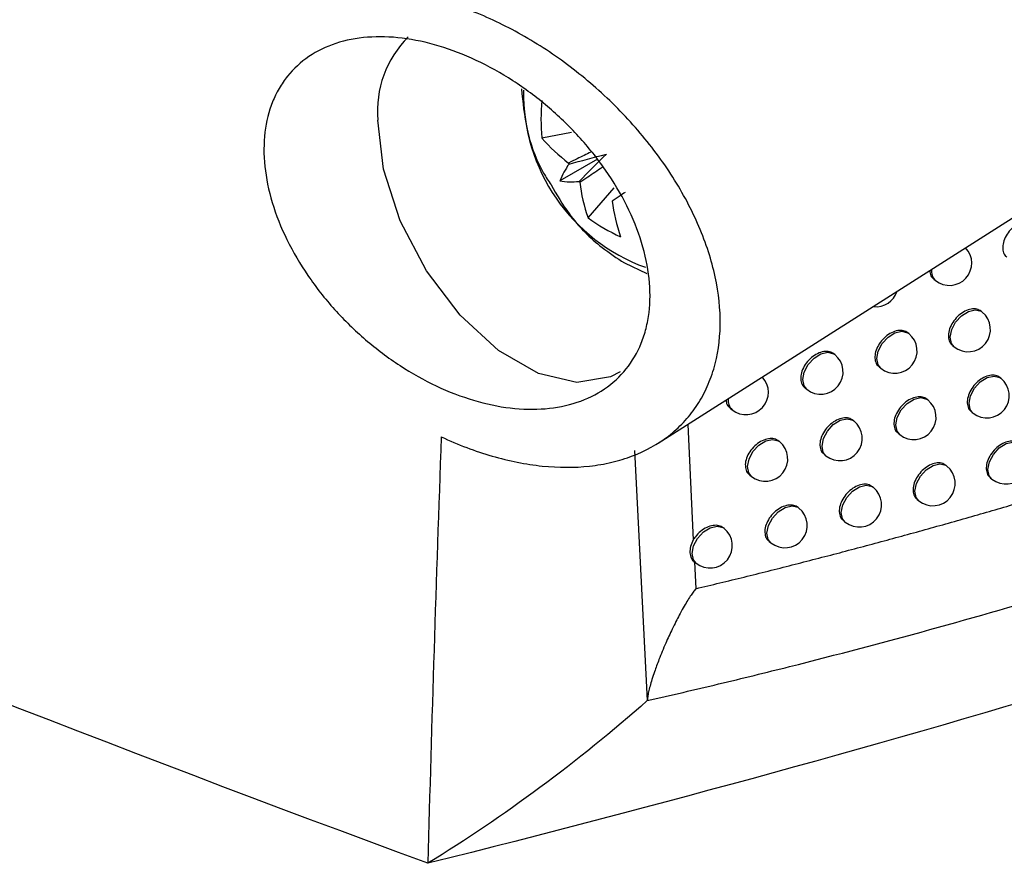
# Model space of a CAD drawing. Header units: millimetres. Extents: x 15231 to 16570, y 10019 to 11489.
# Tile 190 of 206: x 16370 to 16392, y 11014 to 11033. Entities that reach past the tile are written whole.
import ezdxf

# ---------------------------------------------------------------- set-up
doc = ezdxf.new("R2010")
doc.units = ezdxf.units.MM

msp = doc.modelspace()

# ---------------------------------------------------------------- linework, layer by layer
at = {"color": 7, "linetype": 'Continuous', "lineweight": 25}
for p, q in [((16384.597, 11023.417), (16403.959, 11035.727)), ((16381.99, 11030.254), (16382.656, 11030.383)), ((16383.234, 11029.778), (16382.392, 11029.292)), ((16383.024, 11028.463), (16383.61, 11029.139)), ((16383.837, 11027.457), (16384.344, 11027.221)), ((16390.769, 11027.092), (16390.808, 11027.061)), ((16391.853, 11026.354), (16391.83, 11026.372)), ((16390.209, 11025.873), (16390.189, 11025.889)), ((16391.189, 11025.605), (16391.227, 11025.575)), ((16388.551, 11025.403), (16388.534, 11025.417)), ((16389.543, 11025.125), (16389.583, 11025.093)), ((16392.275, 11024.871), (16392.251, 11024.89)), ((16387.882, 11024.658), (16387.924, 11024.623)), ((16390.635, 11024.386), (16390.614, 11024.403)), ((16386.206, 11024.202), (16386.252, 11024.165)), ((16391.612, 11024.121), (16391.648, 11024.091)), ((16388.98, 11023.913), (16388.963, 11023.928)), ((16385.258, 11023.838), (16385.382, 11021.248)), ((16387.312, 11023.452), (16387.297, 11023.464)), ((16389.969, 11023.638), (16390.008, 11023.607)), ((16384.068, 11023.249), (16384.35, 11017.647)), ((16388.312, 11023.167), (16388.354, 11023.134)), ((16391.063, 11022.903), (16391.041, 11022.92)), ((16386.641, 11022.708), (16386.686, 11022.672)), ((16392.037, 11022.64), (16392.072, 11022.611)), ((16389.412, 11022.427), (16389.394, 11022.442)), ((16390.398, 11022.154), (16390.436, 11022.123)), ((16387.748, 11021.962), (16387.732, 11021.975)), ((16386.07, 11021.508), (16386.056, 11021.519)), ((16388.745, 11021.68), (16388.786, 11021.647)), ((16387.078, 11021.217), (16387.122, 11021.182)), ((16385.397, 11020.766), (16385.444, 11020.728)), ((16385.406, 11020.759), (16385.437, 11020.155))]:
    msp.add_line(p, q, dxfattribs=at)
at = {"color": 7, "linetype": 'Continuous', "lineweight": 25, "flags": 128}
for points in [[(16383.744, 11025.013), (16383.525, 11024.899), (16382.772, 11024.774), (16381.912, 11024.979), (16381.016, 11025.496), (16380.156, 11026.284), (16379.403, 11027.279), (16378.816, 11028.399), (16378.444, 11029.555), (16378.316, 11030.653)], [(16391.227, 11025.575), (16391.167, 11025.651), (16391.138, 11025.793), (16391.171, 11025.96), (16391.259, 11026.129), (16391.391, 11026.272), (16391.545, 11026.369), (16391.698, 11026.404), (16391.828, 11026.372), (16391.853, 11026.354)], [(16389.583, 11025.093), (16389.523, 11025.17), (16389.494, 11025.311), (16389.527, 11025.479), (16389.616, 11025.647), (16389.747, 11025.791), (16389.901, 11025.887), (16390.055, 11025.922), (16390.184, 11025.89), (16390.209, 11025.873)], [(16387.924, 11024.623), (16387.864, 11024.7), (16387.836, 11024.841), (16387.868, 11025.009), (16387.957, 11025.178), (16388.089, 11025.321), (16388.243, 11025.417), (16388.396, 11025.452), (16388.525, 11025.421), (16388.551, 11025.403)], [(16391.648, 11024.091), (16391.588, 11024.168), (16391.56, 11024.309), (16391.592, 11024.477), (16391.681, 11024.645), (16391.813, 11024.789), (16391.967, 11024.885), (16392.12, 11024.92), (16392.249, 11024.888), (16392.275, 11024.871)], [(16390.008, 11023.607), (16389.948, 11023.683), (16389.92, 11023.825), (16389.952, 11023.992), (16390.041, 11024.161), (16390.173, 11024.304), (16390.327, 11024.401), (16390.48, 11024.436), (16390.609, 11024.404), (16390.635, 11024.386)], [(16388.354, 11023.134), (16388.294, 11023.21), (16388.266, 11023.352), (16388.298, 11023.519), (16388.387, 11023.688), (16388.518, 11023.831), (16388.673, 11023.928), (16388.826, 11023.963), (16388.955, 11023.931), (16388.98, 11023.913)], [(16386.686, 11022.672), (16386.626, 11022.748), (16386.597, 11022.89), (16386.63, 11023.058), (16386.718, 11023.226), (16386.85, 11023.369), (16387.004, 11023.466), (16387.157, 11023.501), (16387.287, 11023.469), (16387.312, 11023.452)], [(16392.072, 11022.611), (16392.012, 11022.687), (16391.984, 11022.829), (16392.016, 11022.997), (16392.105, 11023.165), (16392.237, 11023.308), (16392.391, 11023.405), (16392.544, 11023.44), (16392.673, 11023.408), (16392.699, 11023.391)], [(16390.436, 11022.123), (16390.376, 11022.2), (16390.348, 11022.341), (16390.38, 11022.509), (16390.469, 11022.677), (16390.601, 11022.821), (16390.755, 11022.917), (16390.908, 11022.952), (16391.037, 11022.92), (16391.063, 11022.903)], [(16388.786, 11021.647), (16388.726, 11021.723), (16388.698, 11021.865), (16388.73, 11022.033), (16388.819, 11022.201), (16388.95, 11022.344), (16389.105, 11022.441), (16389.258, 11022.476), (16389.387, 11022.444), (16389.412, 11022.427)], [(16387.122, 11021.182), (16387.062, 11021.258), (16387.033, 11021.4), (16387.066, 11021.568), (16387.155, 11021.736), (16387.286, 11021.879), (16387.44, 11021.976), (16387.594, 11022.011), (16387.723, 11021.979), (16387.748, 11021.962)], [(16385.444, 11020.728), (16385.384, 11020.805), (16385.355, 11020.946), (16385.388, 11021.114), (16385.476, 11021.282), (16385.608, 11021.426), (16385.762, 11021.522), (16385.915, 11021.557), (16386.044, 11021.525), (16386.07, 11021.508)]]:
    msp.add_lwpolyline(points, dxfattribs=at)
at = {"color": 7, "linetype": 'Continuous', "lineweight": 25}
for centre, radius, start, end in [((16380.628, 11030.866), 2.322, 134.6359, 185.2509), ((16385.727, 11031.256), 4.149, 179.0486, 250.0459), ((16386.292, 11030.675), 4.323, 174.4175, 185.5825), ((16384.993, 11032.86), 3.977, 220.9442, 232.7797), ((16384.011, 11028.658), 1.739, 144.3739, 158.6072), ((16384.123, 11030.302), 1.652, 201.6262, 202.4758), ((16382.651, 11031.011), 1.739, 261.4078, 275.6387), ((16384.132, 11030.287), 1.652, 217.5244, 218.374), ((16386.783, 11029.762), 3.977, 187.2229, 199.0575), ((16383.523, 11029.233), 0.394, 276.1724, 278.383), ((16387.511, 11029.341), 3.977, 187.2229, 199.0575), ((16385.539, 11031.978), 4.322, 234.4199, 245.5855), ((16391.121, 11027.451), 0.5, 231.2257, 43.6511), ((16391.009, 11027.271), 0.291, 172.1822, 226.2191), ((16389.473, 11026.973), 0.5, 263.9433, 341.9356), ((16391.54, 11025.964), 0.5, 231.2257, 51.2257), ((16389.896, 11025.483), 0.5, 231.2257, 51.2257), ((16388.238, 11025.013), 0.5, 231.2257, 51.2257), ((16386.565, 11024.555), 0.5, 231.2257, 43.5741), ((16391.962, 11024.481), 0.5, 231.2257, 51.2257), ((16386.453, 11024.375), 0.291, 172.3274, 226.2349), ((16390.322, 11023.997), 0.5, 231.2257, 51.2257), ((16388.667, 11023.523), 0.5, 231.2257, 51.2257), ((16386.999, 11023.062), 0.5, 231.2257, 51.2257), ((16392.386, 11023.001), 0.5, 231.2257, 51.2257), ((16390.749, 11022.513), 0.5, 231.2257, 51.2257), ((16389.099, 11022.037), 0.5, 231.2257, 51.2257), ((16387.435, 11021.572), 0.5, 231.2257, 51.2257), ((16385.757, 11021.118), 0.5, 231.2257, 51.2257)]:
    msp.add_arc(centre, radius, start, end, dxfattribs=at)
for centre, major_axis, ratio, start_param, end_param in [((16383.326, 11030.169), (3.587, 0.99), 0.078991, 4.48601, 4.720612), ((16383.618, 11029.663), (2.651, 2.611), 0.078957, 1.562588, 1.797191)]:
    msp.add_ellipse(centre, major_axis=major_axis, ratio=ratio, start_param=start_param, end_param=end_param, dxfattribs=at)
for points, knots in [([(16379.435, 11014.002), (16365.38, 11019.192), (16351.894, 11024.778), (16332.517, 11033.75), (16326.201, 11036.839), (16318.486, 11040.827), (16316.952, 11041.631), (16313.909, 11043.248), (16312.398, 11044.062), (16307.9, 11046.518), (16304.947, 11048.176), (16296.22, 11053.212), (16290.581, 11056.65), (16282.391, 11061.931), (16279.706, 11063.712), (16274.426, 11067.314), (16271.835, 11069.134), (16259.137, 11078.31), (16249.789, 11085.911), (16241.254, 11093.772)], [0, 0, 0, 0, 0.25, 0.25, 0.375, 0.375, 0.40625, 0.40625, 0.4375, 0.4375, 0.5, 0.5, 0.625, 0.625, 0.6875, 0.6875, 0.75, 0.75, 1, 1, 1, 1]), ([(16379.734, 11023.56), (16380.115, 11023.381), (16380.495, 11023.237), (16381.062, 11023.072), (16381.251, 11023.026), (16381.627, 11022.951), (16381.815, 11022.923), (16382.365, 11022.866), (16382.718, 11022.866), (16383.227, 11022.921), (16383.393, 11022.95), (16383.715, 11023.026), (16383.869, 11023.073), (16384.313, 11023.241), (16384.583, 11023.39), (16384.945, 11023.67), (16385.058, 11023.772), (16385.265, 11023.992), (16385.359, 11024.109), (16385.529, 11024.359), (16385.605, 11024.492), (16385.737, 11024.774), (16385.793, 11024.923), (16385.93, 11025.385), (16385.979, 11025.714), (16385.99, 11026.414), (16385.951, 11026.776), (16385.792, 11027.514), (16385.668, 11027.896), (16385.348, 11028.645), (16385.152, 11029.014), (16384.689, 11029.743), (16384.426, 11030.095), (16383.995, 11030.594), (16383.845, 11030.757), (16383.532, 11031.074), (16383.368, 11031.228), (16382.869, 11031.669), (16382.521, 11031.938), (16381.976, 11032.303), (16381.79, 11032.419), (16381.416, 11032.634), (16381.228, 11032.734), (16380.663, 11033.009), (16380.282, 11033.16), (16379.898, 11033.28)], [0, 0, 0, 0, 0.0625, 0.0625, 0.09375, 0.09375, 0.125, 0.125, 0.1875, 0.1875, 0.21875, 0.21875, 0.25, 0.25, 0.3125, 0.3125, 0.34375, 0.34375, 0.375, 0.375, 0.40625, 0.40625, 0.4375, 0.4375, 0.5, 0.5, 0.5625, 0.5625, 0.625, 0.625, 0.6875, 0.6875, 0.75, 0.75, 0.78125, 0.78125, 0.8125, 0.8125, 0.875, 0.875, 0.90625, 0.90625, 0.9375, 0.9375, 1, 1, 1, 1]), ([(16375.949, 11028.806), (16375.865, 11029.084), (16375.81, 11029.354), (16375.755, 11029.88), (16375.755, 11030.139), (16375.813, 11030.624), (16375.87, 11030.851), (16375.997, 11031.167), (16376.047, 11031.269), (16376.158, 11031.461), (16376.22, 11031.552), (16376.424, 11031.806), (16376.585, 11031.954), (16376.953, 11032.202), (16377.155, 11032.3), (16377.595, 11032.444), (16377.835, 11032.491), (16378.334, 11032.53), (16378.593, 11032.523), (16379.131, 11032.457), (16379.41, 11032.397), (16379.963, 11032.231), (16380.241, 11032.124), (16380.8, 11031.861), (16381.074, 11031.709), (16381.605, 11031.365), (16381.866, 11031.171), (16382.362, 11030.751), (16382.595, 11030.527), (16383.03, 11030.051), (16383.234, 11029.796), (16383.596, 11029.275), (16383.755, 11029.009), (16384.026, 11028.466), (16384.139, 11028.186), (16384.306, 11027.64), (16384.363, 11027.371), (16384.42, 11026.84), (16384.419, 11026.583), (16384.375, 11026.22), (16384.353, 11026.102), (16384.295, 11025.873), (16384.258, 11025.761), (16384.128, 11025.442), (16384.016, 11025.25), (16383.739, 11024.907), (16383.573, 11024.755), (16383.205, 11024.506), (16383.001, 11024.406), (16382.554, 11024.257), (16382.315, 11024.21), (16381.816, 11024.167), (16381.552, 11024.173), (16381.012, 11024.237), (16380.738, 11024.294), (16380.184, 11024.459), (16379.901, 11024.568), (16379.348, 11024.829), (16379.077, 11024.981), (16378.545, 11025.329), (16378.284, 11025.525), (16377.795, 11025.945), (16377.563, 11026.17), (16377.127, 11026.655), (16376.927, 11026.909), (16376.571, 11027.431), (16376.413, 11027.701), (16376.142, 11028.253), (16376.033, 11028.529), (16375.949, 11028.806)], [0, 0, 0, 0, 0.03125, 0.03125, 0.0625, 0.0625, 0.09375, 0.09375, 0.109375, 0.109375, 0.125, 0.125, 0.15625, 0.15625, 0.1875, 0.1875, 0.21875, 0.21875, 0.25, 0.25, 0.28125, 0.28125, 0.3125, 0.3125, 0.34375, 0.34375, 0.375, 0.375, 0.40625, 0.40625, 0.4375, 0.4375, 0.46875, 0.46875, 0.5, 0.5, 0.53125, 0.53125, 0.5625, 0.5625, 0.578125, 0.578125, 0.59375, 0.59375, 0.625, 0.625, 0.65625, 0.65625, 0.6875, 0.6875, 0.71875, 0.71875, 0.75, 0.75, 0.78125, 0.78125, 0.8125, 0.8125, 0.84375, 0.84375, 0.875, 0.875, 0.90625, 0.90625, 0.9375, 0.9375, 0.96875, 0.96875, 1, 1, 1, 1]), ([(16381.531, 11031.355), (16381.561, 11031.055), (16381.625, 11030.426), (16381.885, 11029.674), (16382.137, 11029.291), (16382.194, 11029.204)], [0, 0, 0, 0, 0.413902, 0.867815, 1, 1, 1, 1]), ([(16383.089, 11029.938), (16382.986, 11029.888), (16382.819, 11029.807), (16382.652, 11029.725), (16382.588, 11029.693)], [0, 0, 0, 0, 0.6138357, 1, 1, 1, 1]), ([(16382.837, 11029.262), (16382.897, 11029.302), (16383.064, 11029.414), (16383.231, 11029.527), (16383.339, 11029.6)], [0, 0, 0, 0, 0.356063, 1, 1, 1, 1]), ([(16382.194, 11029.204), (16382.322, 11028.983), (16382.636, 11028.446), (16383.221, 11027.857), (16383.67, 11027.565), (16383.837, 11027.457)], [0, 0, 0, 0, 0.304475, 0.741784, 1, 1, 1, 1]), ([(16383.854, 11029.035), (16383.817, 11029.01), (16383.721, 11028.946), (16383.625, 11028.881), (16383.566, 11028.841)], [0, 0, 0, 0, 0.3798495, 1, 1, 1, 1]), ([(16393.042, 11028.349), (16393.011, 11028.368), (16392.949, 11028.406), (16392.82, 11028.404), (16392.681, 11028.355), (16392.546, 11028.261), (16392.431, 11028.135), (16392.349, 11027.989), (16392.309, 11027.84), (16392.318, 11027.708), (16392.355, 11027.618), (16392.398, 11027.592), (16392.409, 11027.585)], [0, 0, 0, 0, 0.102446, 0.209842, 0.317263, 0.424701, 0.532134, 0.639542, 0.746912, 0.854252, 0.961586, 1, 1, 1, 1]), ([(16385.437, 11020.155), (16385.798, 11020.242), (16386.52, 11020.415), (16387.594, 11020.685), (16388.662, 11020.961), (16389.722, 11021.244), (16390.775, 11021.533), (16391.82, 11021.83), (16392.858, 11022.132), (16393.888, 11022.442), (16394.91, 11022.757), (16395.925, 11023.079), (16396.932, 11023.407), (16397.931, 11023.742), (16398.923, 11024.082), (16399.906, 11024.428), (16400.882, 11024.781), (16401.85, 11025.139), (16402.81, 11025.503), (16403.761, 11025.872), (16404.705, 11026.247), (16405.641, 11026.628), (16406.569, 11027.014), (16407.182, 11027.276), (16407.488, 11027.407)], [0, 0, 0, 0, 0.046629, 0.093155, 0.139577, 0.185894, 0.232103, 0.278205, 0.324196, 0.370077, 0.415846, 0.4615, 0.50704, 0.552463, 0.597769, 0.642956, 0.688022, 0.732966, 0.777787, 0.822484, 0.867055, 0.911499, 0.955814, 1, 1, 1, 1]), ([(16390.684, 11027.287), (16390.684, 11027.266), (16390.685, 11027.199), (16390.719, 11027.131), (16390.762, 11027.104), (16390.773, 11027.097)], [0, 0, 0, 0, 0.26238, 0.805283, 1, 1, 1, 1]), ([(16391.83, 11026.371), (16391.799, 11026.39), (16391.736, 11026.429), (16391.607, 11026.427), (16391.467, 11026.379), (16391.331, 11026.286), (16391.215, 11026.16), (16391.133, 11026.014), (16391.092, 11025.866), (16391.102, 11025.733), (16391.138, 11025.643), (16391.182, 11025.617), (16391.193, 11025.61)], [0, 0, 0, 0, 0.1023799, 0.2097786, 0.3172279, 0.4247067, 0.5321769, 0.6395993, 0.7469541, 0.8542549, 0.9615448, 1, 1, 1, 1]), ([(16390.189, 11025.888), (16390.158, 11025.907), (16390.095, 11025.946), (16389.964, 11025.945), (16389.822, 11025.898), (16389.685, 11025.806), (16389.568, 11025.681), (16389.485, 11025.536), (16389.445, 11025.387), (16389.454, 11025.255), (16389.491, 11025.165), (16389.535, 11025.138), (16389.547, 11025.131)], [0, 0, 0, 0, 0.102256, 0.209662, 0.317163, 0.424718, 0.532255, 0.639703, 0.747029, 0.85426, 0.961469, 1, 1, 1, 1]), ([(16384.35, 11017.647), (16384.887, 11017.77), (16385.418, 11017.894), (16386.481, 11018.148), (16387.01, 11018.278), (16388.593, 11018.676), (16389.641, 11018.952), (16392.763, 11019.812), (16394.817, 11020.428), (16398.865, 11021.745), (16400.857, 11022.445), (16403.797, 11023.558), (16404.77, 11023.939), (16406.216, 11024.527), (16406.696, 11024.726), (16407.651, 11025.128), (16408.126, 11025.332), (16408.601, 11025.538)], [0, 0, 0, 0, 0.0625, 0.0625, 0.125, 0.125, 0.25, 0.25, 0.5, 0.5, 0.75, 0.75, 0.875, 0.875, 0.9375, 0.9375, 1, 1, 1, 1]), ([(16388.533, 11025.416), (16388.502, 11025.435), (16388.438, 11025.474), (16388.306, 11025.474), (16388.164, 11025.429), (16388.025, 11025.338), (16387.907, 11025.213), (16387.824, 11025.069), (16387.783, 11024.92), (16387.792, 11024.788), (16387.829, 11024.698), (16387.874, 11024.67), (16387.886, 11024.663)], [0, 0, 0, 0, 0.102092, 0.209509, 0.317081, 0.424735, 0.532358, 0.639838, 0.747126, 0.854265, 0.961371, 1, 1, 1, 1]), ([(16392.251, 11024.889), (16392.22, 11024.907), (16392.158, 11024.946), (16392.028, 11024.943), (16391.888, 11024.895), (16391.753, 11024.802), (16391.637, 11024.676), (16391.555, 11024.53), (16391.515, 11024.381), (16391.524, 11024.249), (16391.561, 11024.159), (16391.604, 11024.133), (16391.616, 11024.126)], [0, 0, 0, 0, 0.1024055, 0.2098028, 0.3172411, 0.4247038, 0.5321597, 0.6395765, 0.7469374, 0.8542536, 0.961561, 1, 1, 1, 1]), ([(16386.119, 11024.385), (16386.12, 11024.368), (16386.121, 11024.307), (16386.154, 11024.242), (16386.198, 11024.215), (16386.21, 11024.207)], [0, 0, 0, 0, 0.215814, 0.791484, 1, 1, 1, 1]), ([(16390.613, 11024.402), (16390.583, 11024.421), (16390.52, 11024.46), (16390.389, 11024.458), (16390.248, 11024.411), (16390.111, 11024.319), (16389.995, 11024.193), (16389.912, 11024.049), (16389.871, 11023.9), (16389.881, 11023.767), (16389.917, 11023.677), (16389.961, 11023.651), (16389.973, 11023.644)], [0, 0, 0, 0, 0.102294, 0.209697, 0.317183, 0.424714, 0.53223, 0.63967, 0.747006, 0.854258, 0.961493, 1, 1, 1, 1]), ([(16388.962, 11023.927), (16388.931, 11023.946), (16388.867, 11023.985), (16388.736, 11023.985), (16388.593, 11023.939), (16388.455, 11023.847), (16388.338, 11023.723), (16388.254, 11023.578), (16388.214, 11023.43), (16388.223, 11023.297), (16388.26, 11023.207), (16388.304, 11023.18), (16388.316, 11023.173)], [0, 0, 0, 0, 0.102144, 0.209557, 0.317106, 0.424729, 0.532324, 0.639794, 0.747095, 0.854263, 0.961402, 1, 1, 1, 1]), ([(16387.296, 11023.463), (16387.265, 11023.482), (16387.201, 11023.522), (16387.068, 11023.523), (16386.925, 11023.477), (16386.785, 11023.387), (16386.667, 11023.263), (16386.582, 11023.119), (16386.541, 11022.971), (16386.551, 11022.839), (16386.588, 11022.748), (16386.633, 11022.72), (16386.645, 11022.713)], [0, 0, 0, 0, 0.101956, 0.209383, 0.317014, 0.424752, 0.532445, 0.639951, 0.747206, 0.854269, 0.96129, 1, 1, 1, 1]), ([(16392.674, 11023.409), (16392.644, 11023.428), (16392.581, 11023.466), (16392.452, 11023.463), (16392.313, 11023.415), (16392.177, 11023.322), (16392.062, 11023.195), (16391.98, 11023.049), (16391.94, 11022.9), (16391.949, 11022.768), (16391.986, 11022.678), (16392.029, 11022.652), (16392.04, 11022.645)], [0, 0, 0, 0, 0.102428, 0.209824, 0.317253, 0.424701, 0.532144, 0.639556, 0.746922, 0.854252, 0.961575, 1, 1, 1, 1]), ([(16391.041, 11022.919), (16391.01, 11022.938), (16390.947, 11022.977), (16390.817, 11022.975), (16390.676, 11022.928), (16390.54, 11022.835), (16390.423, 11022.71), (16390.341, 11022.564), (16390.3, 11022.416), (16390.31, 11022.283), (16390.346, 11022.193), (16390.39, 11022.167), (16390.402, 11022.16)], [0, 0, 0, 0, 0.102328, 0.20973, 0.3172, 0.42471, 0.532208, 0.639641, 0.746984, 0.854257, 0.961514, 1, 1, 1, 1]), ([(16389.393, 11022.441), (16389.362, 11022.46), (16389.299, 11022.499), (16389.167, 11022.498), (16389.026, 11022.452), (16388.888, 11022.36), (16388.771, 11022.235), (16388.687, 11022.091), (16388.647, 11021.942), (16388.656, 11021.81), (16388.693, 11021.72), (16388.737, 11021.693), (16388.749, 11021.685)], [0, 0, 0, 0, 0.102191, 0.209601, 0.31713, 0.424723, 0.532294, 0.639754, 0.747066, 0.854261, 0.961431, 1, 1, 1, 1]), ([(16387.731, 11021.973), (16387.7, 11021.993), (16387.637, 11022.032), (16387.504, 11022.033), (16387.361, 11021.987), (16387.222, 11021.897), (16387.104, 11021.772), (16387.02, 11021.628), (16386.979, 11021.48), (16386.988, 11021.348), (16387.026, 11021.257), (16387.07, 11021.23), (16387.082, 11021.223)], [0, 0, 0, 0, 0.102017, 0.209439, 0.317043, 0.424744, 0.532405, 0.639899, 0.74717, 0.854267, 0.961327, 1, 1, 1, 1]), ([(16386.056, 11021.518), (16386.024, 11021.537), (16385.96, 11021.577), (16385.827, 11021.579), (16385.682, 11021.534), (16385.542, 11021.445), (16385.441, 11021.342), (16385.397, 11021.272), (16385.382, 11021.248)], [0, 0, 0, 0, 0.173522, 0.356646, 0.540209, 0.723999, 0.907686, 1, 1, 1, 1]), ([(16385.382, 11021.248), (16385.326, 11021.154), (16385.303, 11021.051), (16385.312, 11020.873), (16385.344, 11020.804), (16385.406, 11020.759)], [0, 0, 0, 0, 0.5, 0.5, 1, 1, 1, 1]), ([(16385.437, 11020.155), (16385.418, 11020.13), (16385.376, 11020.075), (16385.31, 11019.98), (16385.235, 11019.862), (16385.153, 11019.72), (16385.071, 11019.57), (16384.988, 11019.412), (16384.885, 11019.203), (16384.755, 11018.919), (16384.624, 11018.599), (16384.522, 11018.327), (16384.457, 11018.128), (16384.413, 11017.977), (16384.381, 11017.848), (16384.359, 11017.74), (16384.353, 11017.675), (16384.35, 11017.647)], [0, 0, 0, 0, 0.03314, 0.07426, 0.123909, 0.182437, 0.24987, 0.306512, 0.374708, 0.499837, 0.644227, 0.749715, 0.817238, 0.874881, 0.924649, 0.966371, 1, 1, 1, 1]), ([(16384.35, 11017.647), (16383.575, 11016.962), (16381.977, 11015.668), (16380.289, 11014.527), (16379.435, 11014.002)], [0, 0, 0, 0, 0.502897, 1, 1, 1, 1])]:
    msp.add_open_spline(points, degree=3, knots=knots, dxfattribs=at)
for points in [[(16379.734, 11023.56), (16379.62, 11020.372), (16379.517, 11017.188), (16379.435, 11014.002)], [(16409.299, 11023.025), (16399.84, 11019.617), (16389.863, 11016.602), (16379.435, 11014.002)]]:
    msp.add_open_spline(points, degree=3, dxfattribs=at)

doc.saveas('drawing.dxf')
